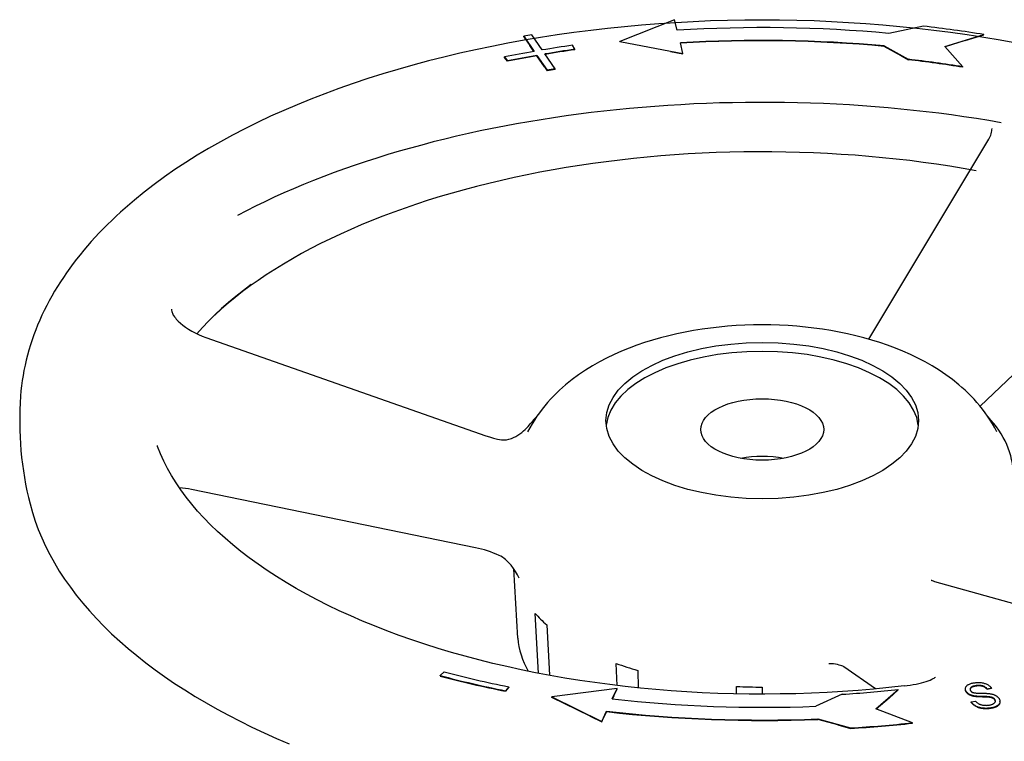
# Model space of a CAD drawing. Header units: millimetres. Extents: x 1015 to 3603, y 440 to 1502.
# Tile 18 of 19: x 1595 to 1787, y 973 to 1114. Entities that reach past the tile are written whole.
import ezdxf

# ---------------------------------------------------------------- set-up
doc = ezdxf.new("R2010")
doc.units = ezdxf.units.MM
doc.layers.add('DETAIL', color=2, linetype='Continuous')

msp = doc.modelspace()

# ---------------------------------------------------------------- linework, layer by layer
at = {"layer": 'DETAIL'}
for p, q in [((1722.53, 1114.1), (1711.87, 1109.85)), ((1723.04, 1112.05), (1722.53, 1114.1)), ((1771.1, 1112.84), (1764.36, 1111.42)), ((1693.09, 1110.87), (1695.12, 1107.93)), ((1693.09, 1110.79), (1693.09, 1110.87)), ((1693.09, 1110.79), (1694.26, 1109.09)), ((1696.69, 1108.2), (1694.66, 1111.14)), ((1775.25, 1108.89), (1782.87, 1111.21)), ((1779.27, 1110.03), (1782.87, 1111.12)), ((1782.87, 1111.12), (1782.87, 1111.21)), ((1695.07, 1107.92), (1694.26, 1109.09)), ((1703.06, 1108.33), (1702.6, 1109.12)), ((1711.87, 1109.85), (1724.15, 1107.53)), ((1711.87, 1109.77), (1711.87, 1109.85)), ((1721.76, 1107.89), (1711.87, 1109.77)), ((1724.15, 1107.53), (1723.65, 1109.58)), ((1763.46, 1108.98), (1768.12, 1106.38)), ((1763.46, 1108.89), (1763.46, 1108.98)), ((1766.73, 1107.07), (1763.46, 1108.89)), ((1778.78, 1104.9), (1775.25, 1108.89)), ((1779.27, 1110.03), (1775.31, 1108.82)), ((1695.66, 1107.15), (1697.67, 1104.23)), ((1695.66, 1107.06), (1695.66, 1107.15)), ((1697.15, 1104.89), (1695.66, 1107.06)), ((1699.24, 1104.5), (1697.23, 1107.42)), ((1703.06, 1108.24), (1703.06, 1108.33)), ((1721.76, 1107.89), (1724.15, 1107.44)), ((1724.15, 1107.44), (1724.15, 1107.53)), ((1766.73, 1107.07), (1768.12, 1106.29)), ((1689.32, 1106.83), (1689.94, 1106.07)), ((1689.32, 1106.75), (1689.32, 1106.83)), ((1689.94, 1105.98), (1689.32, 1106.75)), ((1689.94, 1105.98), (1689.94, 1106.07)), ((1768.12, 1106.29), (1768.12, 1106.38)), ((1697.15, 1104.89), (1697.67, 1104.14)), ((1697.67, 1104.14), (1697.67, 1104.23)), ((1699.24, 1104.41), (1699.24, 1104.5)), ((1778.78, 1104.82), (1778.78, 1104.9)), ((1760.43, 1051.76), (1783.83, 1090.77)), ((1815.15, 1070.12), (1782.14, 1038.7)), ((1631.07, 1052.08), (1685.66, 1032.93)), ((1683.66, 1011.08), (1628.26, 1022.42)), ((1691.95, 993.43), (1691.13, 1006.96)), ((1773.26, 1004.5), (1805.24, 995.55)), ((1695.94, 986.58), (1695.3, 998.26)), ((1697.58, 996.03), (1698.12, 986.17)), ((1711.29, 984.18), (1711.14, 988.5)), ((1761.77, 983.52), (1755.54, 987.83)), ((1676.8, 986.12), (1677.57, 986.86)), ((1676.8, 986.04), (1676.8, 986.12)), ((1715.34, 987.14), (1715.45, 983.72)), ((1690.15, 983.93), (1689.53, 983.16)), ((1690.15, 983.84), (1690.15, 983.93)), ((1734.62, 982.55), (1734.61, 984.01)), ((1739.61, 983.88), (1739.61, 982.5)), ((1690.15, 983.84), (1689.53, 983.07)), ((1689.53, 983.07), (1689.53, 983.16)), ((1711.3, 983.63), (1698.59, 981.95)), ((1698.59, 981.95), (1708.32, 977.17)), ((1698.59, 981.86), (1698.59, 981.95)), ((1710.36, 981.61), (1711.3, 983.63)), ((1710.68, 982.2), (1710.4, 981.6)), ((1710.68, 982.2), (1711.3, 983.54)), ((1711.3, 983.54), (1711.3, 983.63)), ((1755.26, 982.48), (1750.09, 980.14)), ((1761.83, 979.61), (1766.17, 983.39)), ((1764.38, 981.74), (1766.17, 983.31)), ((1766.17, 983.31), (1766.17, 983.39)), ((1779.28, 983.45), (1779.28, 983.54)), ((1781.03, 982.05), (1781.03, 982.13)), ((1784.37, 983.67), (1783.56, 983.49)), ((1784.37, 983.58), (1783.56, 983.4)), ((1783.56, 983.4), (1783.56, 983.49)), ((1783.84, 981.9), (1783.84, 981.98)), ((1784.37, 983.58), (1784.37, 983.67)), ((1706.06, 978.19), (1698.59, 981.86)), ((1764.38, 981.74), (1761.9, 979.58)), ((1780.44, 980.98), (1781.24, 981.16)), ((1780.44, 980.89), (1780.44, 980.98)), ((1786.03, 980.99), (1786.03, 981.08)), ((1706.06, 978.19), (1708.32, 977.08)), ((1708.32, 977.17), (1709.25, 979.19)), ((1709.25, 979.1), (1708.68, 977.87)), ((1709.25, 979.1), (1709.25, 979.19)), ((1768.93, 976.91), (1761.83, 979.61)), ((1708.32, 977.08), (1708.68, 977.87)), ((1708.32, 977.08), (1708.32, 977.17)), ((1750.48, 977.66), (1756.88, 975.9)), ((1750.48, 977.57), (1750.48, 977.66)), ((1754.4, 976.5), (1750.48, 977.57)), ((1754.4, 976.5), (1756.88, 975.81)), ((1768.93, 976.82), (1768.93, 976.91)), ((1756.88, 975.81), (1756.88, 975.9))]:
    msp.add_line(p, q, dxfattribs=at)
at = {"layer": 'DETAIL', "flags": 128}
for points in [[(1789.28, 1109.51), (1786.1, 1110.09), (1782.88, 1110.63), (1779.65, 1111.13), (1776.39, 1111.59), (1773.11, 1112.01), (1769.81, 1112.39), (1766.5, 1112.74), (1763.18, 1113.04), (1759.84, 1113.3), (1756.49, 1113.52), (1753.13, 1113.7), (1749.76, 1113.85), (1746.39, 1113.95), (1743.01, 1114.01), (1739.64, 1114.03), (1736.26, 1114.01), (1732.88, 1113.95), (1729.51, 1113.85), (1726.15, 1113.7), (1722.79, 1113.52), (1719.44, 1113.3), (1716.1, 1113.04), (1712.77, 1112.73), (1709.46, 1112.39), (1706.16, 1112.01), (1702.88, 1111.59), (1699.63, 1111.13), (1696.39, 1110.63), (1693.18, 1110.09), (1689.99, 1109.51), (1686.83, 1108.9), (1683.69, 1108.24), (1680.59, 1107.55), (1677.52, 1106.82), (1674.48, 1106.05), (1671.47, 1105.25), (1668.51, 1104.41), (1665.58, 1103.53), (1662.69, 1102.62), (1659.83, 1101.67), (1657.03, 1100.68), (1654.26, 1099.66), (1651.54, 1098.61), (1648.87, 1097.52), (1646.25, 1096.4), (1643.68, 1095.25), (1641.15, 1094.06), (1638.68, 1092.84), (1636.26, 1091.59), (1633.9, 1090.3), (1631.59, 1088.99), (1629.34, 1087.64), (1627.15, 1086.26), (1625.02, 1084.85), (1622.95, 1083.41), (1620.94, 1081.94), (1618.99, 1080.44), (1617.1, 1078.91), (1615.29, 1077.35), (1614.4, 1076.56), (1613.53, 1075.76), (1612.68, 1074.95), (1611.85, 1074.14), (1611.03, 1073.32), (1610.23, 1072.49), (1609.45, 1071.65), (1608.69, 1070.81), (1607.94, 1069.96), (1607.22, 1069.11), (1606.51, 1068.25), (1605.82, 1067.38), (1605.15, 1066.5), (1604.49, 1065.62), (1603.86, 1064.73), (1603.25, 1063.83), (1602.65, 1062.93), (1602.08, 1062.02), (1601.53, 1061.1), (1600.99, 1060.18), (1600.48, 1059.25), (1599.99, 1058.32), (1599.51, 1057.38), (1599.06, 1056.43), (1598.63, 1055.48), (1598.22, 1054.52), (1597.84, 1053.56), (1597.47, 1052.59), (1597.13, 1051.61), (1596.81, 1050.63), (1596.51, 1049.65), (1596.24, 1048.66), (1595.99, 1047.67), (1595.76, 1046.68), (1595.55, 1045.68), (1595.37, 1044.68), (1595.22, 1043.67), (1595.08, 1042.67), (1594.97, 1041.66), (1594.89, 1040.65)], [(1786.25, 1094.01), (1783.84, 1094.42), (1781.43, 1094.81), (1779, 1095.17), (1776.56, 1095.52), (1774.1, 1095.84), (1771.64, 1096.13), (1769.16, 1096.41), (1766.68, 1096.67), (1764.18, 1096.9), (1761.68, 1097.11), (1759.17, 1097.29), (1756.65, 1097.46), (1754.13, 1097.6), (1751.6, 1097.72), (1749.07, 1097.81), (1746.54, 1097.89), (1744, 1097.94), (1741.46, 1097.97), (1738.93, 1097.97), (1736.39, 1097.95), (1733.85, 1097.91), (1731.32, 1097.85), (1728.78, 1097.76), (1726.26, 1097.66), (1723.73, 1097.52), (1721.21, 1097.37), (1718.7, 1097.19), (1716.19, 1096.99), (1713.7, 1096.77), (1711.21, 1096.52), (1708.73, 1096.26), (1706.26, 1095.97), (1703.8, 1095.66), (1701.35, 1095.32), (1698.91, 1094.97), (1696.49, 1094.59), (1694.08, 1094.19), (1691.69, 1093.77), (1689.32, 1093.33), (1686.95, 1092.87), (1684.61, 1092.39), (1682.29, 1091.88), (1679.98, 1091.35), (1677.7, 1090.81), (1675.43, 1090.24), (1673.19, 1089.65), (1670.97, 1089.05), (1668.77, 1088.42), (1666.59, 1087.77), (1664.44, 1087.11), (1662.31, 1086.42), (1660.21, 1085.72), (1658.13, 1085), (1656.08, 1084.26), (1654.06, 1083.5), (1652.07, 1082.72), (1650.1, 1081.93), (1648.17, 1081.12), (1646.26, 1080.29), (1644.39, 1079.45), (1642.55, 1078.59), (1640.74, 1077.71), (1638.96, 1076.82), (1637.21, 1075.91)], [(1783.83, 1090.77), (1783.99, 1091.04), (1784.12, 1091.32), (1784.23, 1091.59), (1784.32, 1091.86), (1784.39, 1092.13), (1784.44, 1092.39), (1784.47, 1092.64), (1784.48, 1092.89)], [(1781.41, 1084.63), (1778.85, 1085.08), (1776.26, 1085.51), (1773.66, 1085.9), (1771.05, 1086.27), (1768.41, 1086.6), (1765.76, 1086.91), (1763.1, 1087.18), (1760.43, 1087.43), (1757.74, 1087.65), (1755.05, 1087.83), (1752.35, 1087.99), (1749.64, 1088.12), (1746.93, 1088.21), (1744.21, 1088.28), (1741.49, 1088.32), (1738.77, 1088.32), (1736.06, 1088.3), (1733.34, 1088.24), (1730.62, 1088.16), (1727.91, 1088.04), (1725.21, 1087.9), (1722.51, 1087.72), (1719.83, 1087.51), (1717.15, 1087.28), (1714.48, 1087.01), (1711.83, 1086.72), (1709.19, 1086.39), (1706.57, 1086.04), (1703.96, 1085.65), (1701.37, 1085.24), (1698.8, 1084.8), (1696.25, 1084.33), (1693.73, 1083.83), (1691.22, 1083.31), (1688.74, 1082.75), (1686.29, 1082.17), (1683.87, 1081.56), (1681.47, 1080.93), (1679.1, 1080.26), (1676.77, 1079.58), (1674.46, 1078.86), (1672.19, 1078.12), (1669.95, 1077.36), (1667.75, 1076.57), (1665.59, 1075.76), (1663.46, 1074.93), (1661.37, 1074.07), (1659.32, 1073.19), (1657.31, 1072.28), (1655.35, 1071.36), (1653.43, 1070.41), (1651.55, 1069.44), (1649.72, 1068.46), (1647.93, 1067.45), (1646.19, 1066.43), (1644.5, 1065.38), (1642.85, 1064.32), (1641.26, 1063.24), (1639.71, 1062.15), (1638.22, 1061.04), (1636.78, 1059.91), (1635.39, 1058.78), (1634.05, 1057.62), (1632.77, 1056.46)], [(1639.9, 1062.42), (1638.38, 1061.27), (1636.9, 1060.1), (1635.49, 1058.92), (1634.13, 1057.72), (1632.83, 1056.51), (1631.59, 1055.29), (1630.41, 1054.06), (1629.28, 1052.81)], [(1624.33, 1057.62), (1624.35, 1057.4), (1624.41, 1057.14), (1624.46, 1056.99), (1624.52, 1056.83), (1624.61, 1056.66), (1624.7, 1056.48), (1624.82, 1056.3), (1624.95, 1056.1), (1625.1, 1055.9), (1625.26, 1055.7), (1625.64, 1055.3), (1626.07, 1054.88), (1626.56, 1054.47), (1627.1, 1054.08), (1627.68, 1053.69), (1628.3, 1053.32), (1628.96, 1052.97), (1629.64, 1052.65), (1630.35, 1052.35), (1631.07, 1052.08)], [(1785.42, 1033.66), (1785.01, 1034.46), (1784.57, 1035.23), (1784.11, 1035.98), (1783.63, 1036.71), (1783.13, 1037.42), (1782.62, 1038.1), (1782.08, 1038.77), (1781.54, 1039.41), (1780.98, 1040.03), (1780.41, 1040.64), (1779.82, 1041.22), (1779.23, 1041.79), (1778.62, 1042.34), (1778.01, 1042.87), (1776.75, 1043.88), (1775.46, 1044.83), (1774.14, 1045.72), (1772.79, 1046.55), (1771.4, 1047.34), (1770, 1048.07), (1768.56, 1048.76), (1767.1, 1049.41), (1765.62, 1050.01), (1764.11, 1050.58), (1762.59, 1051.1), (1761.04, 1051.58), (1759.47, 1052.03), (1757.89, 1052.44), (1756.29, 1052.81), (1754.67, 1053.14), (1753.04, 1053.44), (1751.39, 1053.71), (1749.73, 1053.94), (1748.06, 1054.13), (1746.39, 1054.29), (1744.71, 1054.41), (1743.02, 1054.5), (1741.33, 1054.55), (1739.64, 1054.57), (1737.94, 1054.55), (1736.25, 1054.5), (1734.57, 1054.41), (1732.88, 1054.29), (1731.21, 1054.13), (1729.54, 1053.94), (1727.88, 1053.71), (1726.24, 1053.44), (1724.6, 1053.14), (1722.99, 1052.81), (1721.38, 1052.44), (1719.8, 1052.03), (1718.23, 1051.58), (1716.68, 1051.1), (1715.16, 1050.57), (1713.65, 1050.01), (1712.17, 1049.41), (1710.71, 1048.76), (1709.27, 1048.07), (1707.86, 1047.34), (1706.48, 1046.56), (1705.13, 1045.72), (1703.8, 1044.83), (1702.51, 1043.88), (1701.26, 1042.87), (1700.65, 1042.34), (1700.04, 1041.79), (1699.45, 1041.22), (1698.87, 1040.64), (1698.3, 1040.03), (1697.74, 1039.41), (1697.19, 1038.77), (1696.66, 1038.1), (1696.14, 1037.42), (1695.64, 1036.71), (1695.16, 1035.98), (1694.71, 1035.23), (1694.27, 1034.46), (1693.85, 1033.66)], [(1594.89, 1040.65), (1594.8, 1039.32), (1594.75, 1037.99), (1594.72, 1036.66), (1594.72, 1035.33), (1594.74, 1034), (1594.79, 1032.67), (1594.87, 1031.34), (1594.97, 1030.02), (1595.1, 1028.7), (1595.26, 1027.38), (1595.44, 1026.07), (1595.65, 1024.76), (1595.88, 1023.47), (1596.14, 1022.18), (1596.42, 1020.89), (1596.73, 1019.62)], [(1695.57, 1036.6), (1695.09, 1036.06), (1694.62, 1035.52)], [(1788.64, 1025.31), (1788.62, 1026.06), (1788.55, 1026.81), (1788.45, 1027.55), (1788.31, 1028.29), (1788.13, 1029.03), (1787.91, 1029.76), (1787.65, 1030.48), (1787.35, 1031.2), (1787.02, 1031.91), (1786.65, 1032.61), (1786.24, 1033.3), (1785.8, 1033.98), (1785.33, 1034.65), (1784.82, 1035.31), (1784.28, 1035.96), (1783.7, 1036.6)], [(1688.74, 1032.14), (1689.23, 1032.1), (1689.72, 1032.14), (1690.2, 1032.23), (1690.67, 1032.37), (1691.12, 1032.56), (1691.54, 1032.78), (1691.95, 1033.03), (1692.33, 1033.29), (1692.7, 1033.58), (1693.04, 1033.87), (1693.36, 1034.16), (1693.66, 1034.46), (1693.94, 1034.74), (1694.2, 1035.02), (1694.42, 1035.28), (1694.62, 1035.52)], [(1685.66, 1032.93), (1686.43, 1032.68), (1687.2, 1032.46), (1687.98, 1032.28), (1688.74, 1032.14)], [(1621.55, 1030.99), (1621.55, 1030.93), (1621.57, 1030.88), (1621.59, 1030.8)], [(1767.32, 984.1), (1764.35, 983.77), (1761.35, 983.48), (1758.34, 983.23), (1755.32, 983.01), (1752.29, 982.83), (1749.26, 982.69), (1746.21, 982.59), (1743.16, 982.53), (1740.11, 982.5), (1737.06, 982.51), (1734.01, 982.56), (1730.97, 982.65), (1727.93, 982.78), (1724.89, 982.95), (1721.87, 983.15), (1718.86, 983.4), (1715.86, 983.68), (1712.88, 984), (1709.91, 984.35), (1706.97, 984.75), (1704.04, 985.18), (1701.14, 985.64), (1698.26, 986.14), (1695.41, 986.68), (1692.59, 987.26), (1689.8, 987.87), (1687.04, 988.51), (1684.32, 989.19), (1681.63, 989.9), (1678.98, 990.65), (1676.36, 991.43), (1673.79, 992.24), (1671.27, 993.08), (1668.78, 993.96), (1666.34, 994.86), (1663.95, 995.8), (1661.61, 996.76), (1659.32, 997.75), (1657.08, 998.78), (1654.9, 999.82), (1652.77, 1000.9), (1650.7, 1002), (1648.68, 1003.12), (1646.73, 1004.27), (1644.83, 1005.44), (1643, 1006.64), (1641.23, 1007.85), (1639.52, 1009.09), (1637.88, 1010.34), (1636.3, 1011.62), (1634.79, 1012.91), (1633.35, 1014.21), (1631.98, 1015.54), (1630.68, 1016.87), (1629.45, 1018.22), (1628.29, 1019.59), (1627.2, 1020.96), (1626.18, 1022.34), (1625.23, 1023.74), (1624.36, 1025.14), (1623.56, 1026.55), (1622.83, 1027.96), (1622.17, 1029.38), (1621.59, 1030.8)], [(1628.26, 1022.42), (1627.65, 1022.53), (1627.05, 1022.63), (1626.46, 1022.7), (1625.89, 1022.75)], [(1596.73, 1019.62), (1597.19, 1017.95), (1597.72, 1016.28), (1598.33, 1014.63), (1599.01, 1012.98), (1599.76, 1011.35), (1600.59, 1009.72), (1601.48, 1008.11), (1602.45, 1006.52), (1603.49, 1004.93), (1604.6, 1003.36), (1605.77, 1001.81), (1607.02, 1000.27), (1608.33, 998.75), (1609.7, 997.25), (1611.15, 995.76), (1612.66, 994.29), (1614.23, 992.85), (1615.86, 991.42), (1617.56, 990.01), (1619.32, 988.63), (1621.14, 987.27), (1623.01, 985.92), (1624.95, 984.6), (1626.94, 983.31), (1628.99, 982.04), (1631.09, 980.79), (1633.25, 979.57), (1635.46, 978.37), (1637.73, 977.2), (1640.04, 976.06), (1642.41, 974.94), (1644.82, 973.85), (1647.29, 972.79)], [(1688.27, 1009.57), (1687.73, 1009.81), (1687.17, 1010.04), (1686.59, 1010.26), (1686.01, 1010.45), (1685.43, 1010.64), (1684.84, 1010.8), (1684.25, 1010.95), (1683.66, 1011.08)], [(1692.2, 1005.15), (1691.86, 1005.77), (1691.49, 1006.4), (1691.09, 1007.03), (1690.63, 1007.64), (1690.12, 1008.21), (1689.56, 1008.74), (1689.26, 1008.98), (1688.94, 1009.2), (1688.62, 1009.4), (1688.27, 1009.57)], [(1772.62, 1004.75), (1772.63, 1004.75), (1772.66, 1004.73), (1772.71, 1004.7), (1772.79, 1004.66), (1772.99, 1004.58), (1773.26, 1004.5)], [(1691.95, 993.43), (1692.03, 992.6), (1692.16, 991.77), (1692.33, 990.95), (1692.56, 990.14), (1692.84, 989.33), (1693.16, 988.54), (1693.53, 987.75), (1693.95, 986.98)], [(1753.51, 988.41), (1753.33, 988.43), (1753.11, 988.44), (1752.88, 988.43), (1752.63, 988.4)], [(1755.54, 987.83), (1755.48, 987.87), (1755.35, 987.93), (1755.16, 988.01), (1754.92, 988.09), (1754.63, 988.18), (1754.3, 988.26), (1753.92, 988.34), (1753.51, 988.41)], [(1767.32, 984.1), (1767.93, 984.18), (1768.53, 984.27), (1769.11, 984.37), (1769.67, 984.47), (1770.2, 984.59), (1770.71, 984.71), (1771.18, 984.84), (1771.62, 984.98), (1772.03, 985.11), (1772.39, 985.25), (1772.71, 985.39), (1772.98, 985.52), (1773.19, 985.64), (1773.35, 985.74), (1773.44, 985.81), (1773.47, 985.83), (1773.48, 985.84)], [(1779.44, 983.02), (1779.39, 983.12), (1779.35, 983.21), (1779.32, 983.3), (1779.3, 983.39), (1779.28, 983.48), (1779.28, 983.57), (1779.29, 983.66), (1779.31, 983.75), (1779.34, 983.83), (1779.38, 983.92), (1779.43, 984), (1779.49, 984.08), (1779.57, 984.15), (1779.65, 984.22), (1779.74, 984.29), (1779.85, 984.35), (1779.97, 984.41), (1780.09, 984.47), (1780.22, 984.52), (1780.36, 984.57), (1780.5, 984.61), (1780.65, 984.65), (1780.81, 984.68), (1780.98, 984.71)], [(1781.36, 984.16), (1781.23, 984.13), (1781.11, 984.11), (1780.99, 984.08), (1780.89, 984.06), (1780.79, 984.03), (1780.7, 984), (1780.62, 983.96), (1780.54, 983.93), (1780.47, 983.89), (1780.42, 983.85), (1780.36, 983.81), (1780.32, 983.76), (1780.28, 983.72), (1780.25, 983.67), (1780.23, 983.63), (1780.21, 983.58), (1780.2, 983.54), (1780.19, 983.49), (1780.19, 983.44), (1780.19, 983.39), (1780.2, 983.35), (1780.22, 983.3), (1780.24, 983.25), (1780.27, 983.2)], [(1780.75, 983.93), (1780.7, 983.91), (1780.66, 983.89), (1780.62, 983.87), (1780.58, 983.86), (1780.54, 983.84), (1780.5, 983.82), (1780.47, 983.8), (1780.44, 983.78), (1780.41, 983.76), (1780.38, 983.74), (1780.36, 983.71), (1780.33, 983.69), (1780.31, 983.67), (1780.29, 983.65), (1780.28, 983.62), (1780.26, 983.6), (1780.25, 983.58), (1780.23, 983.55), (1780.22, 983.53), (1780.21, 983.5), (1780.2, 983.48), (1780.2, 983.46), (1780.19, 983.43), (1780.19, 983.41)], [(1781.36, 984.07), (1781.33, 984.06), (1781.3, 984.06), (1781.27, 984.05), (1781.24, 984.05), (1781.21, 984.04), (1781.18, 984.04), (1781.16, 984.03), (1781.13, 984.03), (1781.1, 984.02), (1781.08, 984.02), (1781.05, 984.01), (1781.02, 984.01), (1781, 984), (1780.97, 983.99), (1780.95, 983.99), (1780.92, 983.98), (1780.9, 983.97), (1780.88, 983.97), (1780.85, 983.96), (1780.83, 983.95), (1780.81, 983.95), (1780.79, 983.94), (1780.77, 983.93), (1780.75, 983.93)], [(1780.98, 984.71), (1781.16, 984.73), (1781.34, 984.75), (1781.52, 984.77), (1781.7, 984.77), (1781.88, 984.77), (1782.05, 984.77), (1782.22, 984.76), (1782.39, 984.74), (1782.56, 984.71), (1782.72, 984.68), (1782.88, 984.65), (1783.03, 984.6), (1783.17, 984.56), (1783.31, 984.5), (1783.45, 984.44), (1783.58, 984.37), (1783.7, 984.3), (1783.82, 984.22), (1783.93, 984.14), (1784.03, 984.05), (1784.13, 983.96), (1784.22, 983.87), (1784.3, 983.77), (1784.37, 983.67)], [(1783.56, 983.49), (1783.5, 983.56), (1783.44, 983.63), (1783.37, 983.7), (1783.3, 983.76), (1783.23, 983.81), (1783.16, 983.87), (1783.09, 983.92), (1783.01, 983.96), (1782.93, 984), (1782.84, 984.04), (1782.76, 984.08), (1782.67, 984.11), (1782.58, 984.13), (1782.48, 984.15), (1782.39, 984.17), (1782.28, 984.19), (1782.18, 984.2), (1782.07, 984.2), (1781.96, 984.2), (1781.85, 984.2), (1781.73, 984.2), (1781.61, 984.19), (1781.49, 984.17), (1781.36, 984.16)], [(1781.85, 984.12), (1781.83, 984.12), (1781.81, 984.12), (1781.79, 984.11), (1781.77, 984.11), (1781.75, 984.11), (1781.73, 984.11), (1781.71, 984.11), (1781.69, 984.11), (1781.67, 984.11), (1781.65, 984.1), (1781.63, 984.1), (1781.61, 984.1), (1781.59, 984.1), (1781.57, 984.1), (1781.55, 984.09), (1781.53, 984.09), (1781.51, 984.09), (1781.49, 984.09), (1781.47, 984.08), (1781.44, 984.08), (1781.42, 984.08), (1781.4, 984.08), (1781.38, 984.07), (1781.36, 984.07)], [(1783.56, 983.4), (1783.51, 983.46), (1783.46, 983.52), (1783.4, 983.58), (1783.35, 983.63), (1783.29, 983.68), (1783.24, 983.73), (1783.17, 983.77), (1783.11, 983.81), (1783.05, 983.85), (1782.98, 983.89), (1782.92, 983.92), (1782.85, 983.95), (1782.78, 983.98), (1782.7, 984.01), (1782.63, 984.03), (1782.55, 984.05), (1782.47, 984.07), (1782.39, 984.08), (1782.3, 984.1), (1782.22, 984.11), (1782.13, 984.11), (1782.04, 984.12), (1781.95, 984.12), (1781.85, 984.12)], [(1779.44, 982.94), (1779.43, 982.96), (1779.42, 982.98), (1779.4, 983), (1779.39, 983.02), (1779.38, 983.05), (1779.37, 983.07), (1779.36, 983.09), (1779.35, 983.11), (1779.34, 983.13), (1779.34, 983.15), (1779.33, 983.17), (1779.32, 983.19), (1779.32, 983.22), (1779.31, 983.24), (1779.3, 983.26), (1779.3, 983.28), (1779.3, 983.3), (1779.29, 983.32), (1779.29, 983.34), (1779.29, 983.36), (1779.28, 983.39), (1779.28, 983.41), (1779.28, 983.43), (1779.28, 983.45)], [(1781.03, 982.13), (1780.93, 982.15), (1780.84, 982.17), (1780.75, 982.19), (1780.66, 982.22), (1780.57, 982.24), (1780.49, 982.27), (1780.41, 982.3), (1780.33, 982.33), (1780.25, 982.36), (1780.18, 982.39), (1780.11, 982.43), (1780.04, 982.47), (1779.98, 982.51), (1779.91, 982.55), (1779.86, 982.59), (1779.8, 982.63), (1779.74, 982.68), (1779.69, 982.72), (1779.64, 982.77), (1779.6, 982.82), (1779.55, 982.87), (1779.51, 982.92), (1779.48, 982.97), (1779.44, 983.02)], [(1781.03, 982.05), (1780.93, 982.07), (1780.84, 982.09), (1780.75, 982.11), (1780.66, 982.13), (1780.57, 982.16), (1780.49, 982.18), (1780.41, 982.21), (1780.33, 982.24), (1780.25, 982.27), (1780.18, 982.31), (1780.11, 982.34), (1780.04, 982.38), (1779.98, 982.42), (1779.91, 982.46), (1779.86, 982.5), (1779.8, 982.54), (1779.74, 982.59), (1779.69, 982.64), (1779.64, 982.68), (1779.6, 982.73), (1779.55, 982.78), (1779.51, 982.83), (1779.48, 982.88), (1779.44, 982.94)], [(1780.27, 983.2), (1780.28, 983.18), (1780.29, 983.16), (1780.31, 983.14), (1780.33, 983.12), (1780.34, 983.1), (1780.36, 983.08), (1780.38, 983.06), (1780.4, 983.04), (1780.42, 983.03), (1780.44, 983.01), (1780.46, 982.99), (1780.48, 982.97), (1780.5, 982.96), (1780.52, 982.94), (1780.55, 982.93), (1780.57, 982.91), (1780.6, 982.9), (1780.62, 982.89), (1780.65, 982.87), (1780.68, 982.86), (1780.7, 982.85), (1780.73, 982.84), (1780.76, 982.83), (1780.79, 982.82)], [(1780.79, 982.82), (1780.86, 982.8), (1780.93, 982.78), (1781.02, 982.76), (1781.12, 982.75), (1781.23, 982.73), (1781.36, 982.72), (1781.49, 982.71), (1781.64, 982.7), (1781.79, 982.69), (1781.96, 982.69), (1782.14, 982.69), (1782.33, 982.68), (1782.53, 982.68), (1782.71, 982.68), (1782.88, 982.68), (1783.05, 982.67), (1783.2, 982.67), (1783.34, 982.66), (1783.48, 982.65), (1783.6, 982.65), (1783.72, 982.64), (1783.82, 982.63), (1783.92, 982.62), (1784, 982.61)], [(1783.84, 981.98), (1783.79, 981.99), (1783.72, 981.99), (1783.64, 982), (1783.56, 982), (1783.46, 982.01), (1783.35, 982.01), (1783.24, 982.02), (1783.11, 982.02), (1782.97, 982.02), (1782.83, 982.03), (1782.67, 982.03), (1782.51, 982.03), (1782.34, 982.04), (1782.18, 982.04), (1782.03, 982.05), (1781.89, 982.05), (1781.76, 982.06), (1781.63, 982.07), (1781.51, 982.08), (1781.4, 982.09), (1781.3, 982.1), (1781.2, 982.11), (1781.11, 982.12), (1781.03, 982.13)], [(1783.84, 981.9), (1783.79, 981.9), (1783.72, 981.91), (1783.64, 981.91), (1783.56, 981.92), (1783.46, 981.92), (1783.35, 981.93), (1783.24, 981.93), (1783.11, 981.93), (1782.97, 981.94), (1782.83, 981.94), (1782.67, 981.94), (1782.51, 981.95), (1782.34, 981.95), (1782.18, 981.95), (1782.03, 981.96), (1781.89, 981.97), (1781.76, 981.97), (1781.63, 981.98), (1781.51, 981.99), (1781.4, 982), (1781.3, 982.01), (1781.2, 982.02), (1781.11, 982.03), (1781.03, 982.05)], [(1785.05, 981.43), (1785.02, 981.47), (1785, 981.5), (1784.97, 981.54), (1784.94, 981.57), (1784.91, 981.6), (1784.87, 981.64), (1784.84, 981.67), (1784.8, 981.69), (1784.76, 981.72), (1784.71, 981.75), (1784.67, 981.77), (1784.62, 981.8), (1784.57, 981.82), (1784.52, 981.84), (1784.47, 981.86), (1784.41, 981.88), (1784.35, 981.9), (1784.29, 981.91), (1784.22, 981.93), (1784.15, 981.94), (1784.08, 981.95), (1784, 981.96), (1783.93, 981.97), (1783.84, 981.98)], [(1784, 982.61), (1784.12, 982.59), (1784.23, 982.57), (1784.34, 982.55), (1784.45, 982.52), (1784.55, 982.5), (1784.65, 982.47), (1784.74, 982.44), (1784.84, 982.4), (1784.92, 982.37), (1785.01, 982.33), (1785.09, 982.29), (1785.17, 982.25), (1785.25, 982.21), (1785.32, 982.16), (1785.39, 982.12), (1785.45, 982.07), (1785.51, 982.02), (1785.57, 981.97), (1785.63, 981.91), (1785.68, 981.86), (1785.73, 981.8), (1785.78, 981.74), (1785.83, 981.68), (1785.87, 981.62)], [(1784.28, 979.81), (1784.06, 979.77), (1783.84, 979.75), (1783.63, 979.73), (1783.42, 979.72), (1783.22, 979.72), (1783.02, 979.73), (1782.83, 979.74), (1782.65, 979.76), (1782.47, 979.79), (1782.29, 979.82), (1782.12, 979.86), (1781.95, 979.91), (1781.79, 979.97), (1781.64, 980.03), (1781.48, 980.1), (1781.34, 980.18), (1781.19, 980.26), (1781.06, 980.35), (1780.94, 980.44), (1780.82, 980.54), (1780.71, 980.64), (1780.61, 980.75), (1780.52, 980.86), (1780.44, 980.98)], [(1783.08, 979.64), (1782.93, 979.64), (1782.79, 979.66), (1782.65, 979.67), (1782.51, 979.69), (1782.38, 979.72), (1782.24, 979.74), (1782.11, 979.78), (1781.99, 979.81), (1781.86, 979.85), (1781.74, 979.9), (1781.62, 979.95), (1781.51, 980), (1781.39, 980.06), (1781.28, 980.12), (1781.18, 980.19), (1781.08, 980.25), (1780.98, 980.32), (1780.89, 980.4), (1780.8, 980.47), (1780.72, 980.55), (1780.64, 980.63), (1780.57, 980.72), (1780.5, 980.8), (1780.44, 980.89)], [(1781.24, 981.16), (1781.31, 981.08), (1781.39, 981), (1781.46, 980.92), (1781.54, 980.85), (1781.62, 980.78), (1781.71, 980.72), (1781.79, 980.67), (1781.88, 980.61), (1781.97, 980.57), (1782.07, 980.52), (1782.17, 980.48), (1782.28, 980.45), (1782.4, 980.42), (1782.52, 980.39), (1782.65, 980.37), (1782.78, 980.35), (1782.92, 980.33), (1783.05, 980.32), (1783.19, 980.32), (1783.33, 980.31), (1783.47, 980.32), (1783.61, 980.33), (1783.75, 980.34), (1783.9, 980.36)], [(1785.05, 981.34), (1785.02, 981.38), (1785, 981.42), (1784.97, 981.45), (1784.94, 981.49), (1784.91, 981.52), (1784.87, 981.55), (1784.84, 981.58), (1784.8, 981.61), (1784.76, 981.63), (1784.71, 981.66), (1784.67, 981.69), (1784.62, 981.71), (1784.57, 981.73), (1784.52, 981.75), (1784.47, 981.77), (1784.41, 981.79), (1784.35, 981.81), (1784.29, 981.83), (1784.22, 981.84), (1784.15, 981.85), (1784.08, 981.87), (1784, 981.88), (1783.93, 981.89), (1783.84, 981.9)], [(1783.9, 980.36), (1784.02, 980.38), (1784.14, 980.41), (1784.25, 980.43), (1784.35, 980.46), (1784.45, 980.5), (1784.55, 980.53), (1784.64, 980.57), (1784.72, 980.61), (1784.8, 980.65), (1784.86, 980.7), (1784.92, 980.74), (1784.98, 980.79), (1785.02, 980.84), (1785.06, 980.89), (1785.09, 980.94), (1785.11, 980.99), (1785.13, 981.05), (1785.14, 981.1), (1785.14, 981.16), (1785.13, 981.21), (1785.12, 981.27), (1785.1, 981.32), (1785.08, 981.38), (1785.05, 981.43)], [(1785.87, 981.62), (1785.92, 981.52), (1785.96, 981.43), (1786, 981.33), (1786.02, 981.24), (1786.03, 981.14), (1786.03, 981.04), (1786.02, 980.95), (1786.01, 980.85), (1785.98, 980.76), (1785.93, 980.67), (1785.88, 980.58), (1785.82, 980.49), (1785.74, 980.41), (1785.66, 980.34), (1785.56, 980.26), (1785.45, 980.19), (1785.34, 980.13), (1785.21, 980.06), (1785.08, 980.01), (1784.93, 979.96), (1784.78, 979.91), (1784.62, 979.87), (1784.46, 979.84), (1784.28, 979.81)], [(1785.14, 981.1), (1785.13, 981.11), (1785.13, 981.12), (1785.13, 981.13), (1785.13, 981.14), (1785.13, 981.15), (1785.13, 981.16), (1785.12, 981.17), (1785.12, 981.18), (1785.12, 981.19), (1785.11, 981.2), (1785.11, 981.21), (1785.11, 981.22), (1785.1, 981.23), (1785.1, 981.24), (1785.1, 981.25), (1785.09, 981.26), (1785.09, 981.27), (1785.08, 981.28), (1785.08, 981.29), (1785.07, 981.3), (1785.07, 981.31), (1785.06, 981.32), (1785.05, 981.33), (1785.05, 981.34)], [(1786.03, 980.99), (1786.03, 980.94), (1786.03, 980.9), (1786.02, 980.85), (1786.01, 980.8), (1786, 980.76), (1785.99, 980.71), (1785.97, 980.66), (1785.95, 980.62), (1785.93, 980.58), (1785.91, 980.53), (1785.88, 980.49), (1785.85, 980.45), (1785.82, 980.41), (1785.79, 980.37), (1785.75, 980.33), (1785.71, 980.29), (1785.67, 980.26), (1785.62, 980.22), (1785.57, 980.18), (1785.52, 980.15), (1785.47, 980.11), (1785.41, 980.08), (1785.35, 980.05), (1785.3, 980.02)], [(1784.28, 979.72), (1784.23, 979.71), (1784.18, 979.7), (1784.12, 979.7), (1784.07, 979.69), (1784.02, 979.68), (1783.97, 979.68), (1783.91, 979.67), (1783.86, 979.66), (1783.81, 979.66), (1783.76, 979.66), (1783.71, 979.65), (1783.66, 979.65), (1783.61, 979.64), (1783.56, 979.64), (1783.51, 979.64), (1783.46, 979.64), (1783.41, 979.64), (1783.37, 979.64), (1783.32, 979.63), (1783.27, 979.63), (1783.22, 979.63), (1783.17, 979.63), (1783.13, 979.64), (1783.08, 979.64)], [(1785.3, 980.02), (1785.26, 980), (1785.22, 979.98), (1785.19, 979.97), (1785.15, 979.95), (1785.11, 979.94), (1785.08, 979.92), (1785.04, 979.91), (1785, 979.89), (1784.96, 979.88), (1784.92, 979.87), (1784.88, 979.85), (1784.83, 979.84), (1784.79, 979.83), (1784.75, 979.82), (1784.71, 979.8), (1784.66, 979.79), (1784.62, 979.78), (1784.57, 979.77), (1784.52, 979.76), (1784.48, 979.75), (1784.43, 979.74), (1784.38, 979.73), (1784.33, 979.73), (1784.28, 979.72)]]:
    msp.add_lwpolyline(points, dxfattribs=at)
at = {"layer": 'DETAIL'}
for centre, major_axis, start_param, end_param in [((1739.64, 1044.61), (-135.89, 0), 4.529394, 4.834826), ((1739.64, 1044.61), (-140.03, 0), 4.398494, 4.485761), ((1739.64, 1044.61), (-140.46, 0), 5.038367, 5.050165), ((1739.64, 1044.61), (-134.23, 0), 4.991906, 5.038093), ((1739.64, 1044.61), (130.91, 0), 1.387801, 1.693234), ((1739.64, 1044.53), (-130.91, 0), 4.529394, 4.834665), ((1739.64, 1044.61), (-134.23, 0), 5.050439, 5.096626), ((1739.64, 1044.61), (132.57, 0), 1.908923, 1.955033), ((1739.64, 1044.53), (-132.57, 0), 5.050516, 5.096626), ((1739.64, 1044.61), (132.57, 0), 1.850313, 1.896423), ((1739.64, 1044.53), (-132.57, 0), 4.991906, 5.03759), ((1739.64, 1044.61), (126.77, 0), 1.256902, 1.344168), ((1739.64, 1044.53), (126.77, 0), 1.256902, 1.344168), ((1739.64, 1044.61), (126.4, 0), 1.896118, 1.909228), ((1739.64, 1044.53), (126.4, 0), 1.896118, 1.909228), ((1739.64, 1034.14), (30.5, 0), 0.056819, 3.084774), ((1739.64, 1022.88), (-12, 0), 4.358968, 5.06581), ((1739.64, 1008.15), (48.55, 0), 3.561581, 3.664611), ((1739.64, 1008.15), (48.55, 0), 4.08518, 4.188209), ((1739.78, 1045.39), (-134.23, 0), 1.082369, 1.187088), ((1739.78, 1045.3), (-134.23, 0), 1.082369, 1.187088), ((1739.78, 1045.39), (132.57, 0), 4.223961, 4.328681), ((1739.64, 1008.15), (48.55, 0), 4.608779, 4.711808), ((1739.78, 1045.39), (-126.77, 0), 1.693234, 1.7805), ((1739.78, 1045.39), (-130.91, 0), 1.344168, 1.649601), ((1739.78, 1045.39), (135.89, 0), 4.485761, 4.791193), ((1739.78, 1045.3), (-135.89, 0), 1.344168, 1.649601), ((1739.78, 1045.39), (140.03, 0), 4.834827, 4.922093), ((1739.78, 1045.3), (140.03, 0), 4.834827, 4.922093)]:
    msp.add_ellipse(centre, major_axis=major_axis, ratio=0.5, start_param=start_param, end_param=end_param, dxfattribs=at)
for centre, major_axis in [((1739.64, 1035.87), (-30.5, 0)), ((1739.64, 1034.14), (-12, 0))]:
    msp.add_ellipse(centre, major_axis=major_axis, ratio=0.5, dxfattribs=at)

doc.saveas('drawing.dxf')
